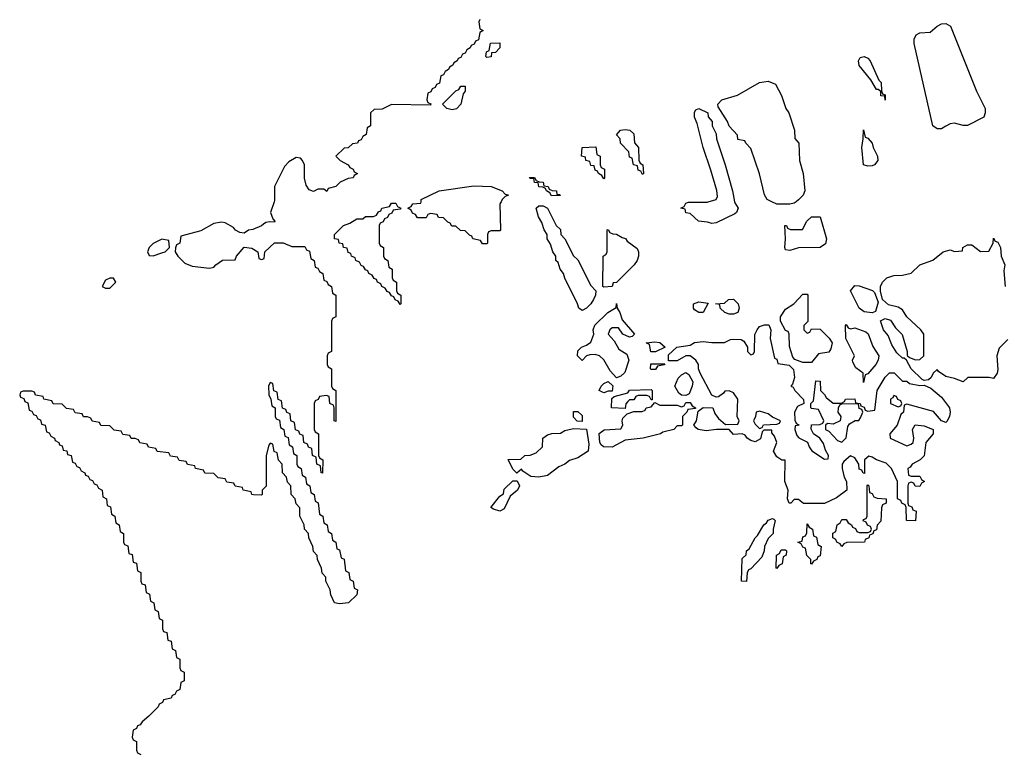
# Model space of a CAD drawing. Header units: inches. Extents: x 2397558 to 2568646, y 256209 to 449595.
# Tile 15 of 85: x 2478874 to 2483420, y 277451 to 280840. Entities that reach past the tile are written whole.
import ezdxf

# ---------------------------------------------------------------- set-up
doc = ezdxf.new("R2010")
doc.units = ezdxf.units.IN
doc.header["$MEASUREMENT"] = 0
for name, color, linetype in [('C4277', 7, 'Continuous'), ('C4287', 7, 'Continuous'), ('C4288', 7, 'Continuous')]:
    doc.layers.add(name, color=color, linetype=linetype)

msp = doc.modelspace()

# ---------------------------------------------------------------- linework, layer by layer
at = {"layer": 'C4277', "color": 6}
for points in [[(2480000, 279896.6), (2479990.4, 279889.6), (2479950, 279872.7), (2479930.6, 279869.4), (2479910, 279855.3), (2479890, 279859), (2479870, 279869.5), (2479861.6, 279881.6), (2479823.3, 279903.3), (2479805.4, 279905.4), (2479770, 279899.6), (2479710, 279865.6), (2479618, 279842), (2479614, 279810), (2479598, 279802), (2479592.7, 279787.3), (2479592, 279770), (2479604.7, 279750), (2479636.8, 279716.8), (2479670, 279702.8), (2479750, 279694), (2479770, 279698), (2479779, 279710), (2479810, 279730.4), (2479868.4, 279731.6), (2479875.3, 279750), (2479910, 279791.3), (2479946.4, 279786.4), (2479974, 279770), (2479978, 279738), (2479990, 279734), (2480000, 279737.3)], [(2480000, 278676.3), (2479994, 278670), (2479994, 278650), (2479990, 278646), (2479952.7, 278647.3), (2479946, 278650), (2479942, 278662), (2479906, 278670), (2479902, 278682), (2479868.4, 278688.4), (2479862, 278702), (2479830, 278706), (2479822, 278722), (2479790, 278726), (2479770, 278746), (2479728.4, 278748.4), (2479722, 278762), (2479686, 278770), (2479682, 278782), (2479648.4, 278788.4), (2479642, 278802), (2479610, 278806), (2479602, 278822), (2479570, 278826), (2479562, 278842), (2479508.4, 278848.4), (2479502, 278862), (2479468.4, 278868.4), (2479462, 278882), (2479428.4, 278888.4), (2479422, 278902), (2479407.3, 278907.3), (2479388.4, 278908.4), (2479382, 278922), (2479350, 278926), (2479342, 278942), (2479310, 278946), (2479290, 278966), (2479248.4, 278968.4), (2479242, 278982), (2479208.4, 278988.4), (2479202, 279002), (2479187.3, 279007.3), (2479168.4, 279008.4), (2479162, 279022), (2479130, 279026), (2479122, 279042), (2479090, 279046), (2479070, 279066), (2479028.4, 279068.4), (2479022, 279082), (2478986, 279090), (2478982, 279102), (2478947.3, 279107.3), (2478942, 279122), (2478930, 279126), (2478890, 279126), (2478878, 279122), (2478874, 279110), (2478878, 279098), (2478892.7, 279092.7), (2478898, 279078), (2478912, 279072), (2478918, 279038), (2478930, 279034), (2478938, 279018), (2478950, 279014), (2478958, 278998), (2478970, 278994), (2478974, 278974), (2478992, 278970), (2478998, 278938), (2479010, 278934), (2479018, 278918), (2479034, 278910), (2479038, 278898), (2479054, 278890), (2479058, 278878), (2479070, 278874), (2479074, 278854), (2479091.1, 278851.2), (2479094, 278834), (2479112, 278830), (2479118, 278798), (2479130, 278794), (2479138, 278778), (2479150, 278774), (2479158, 278758), (2479174, 278750), (2479178, 278738), (2479190, 278734), (2479198, 278718), (2479210, 278714), (2479218, 278698), (2479230, 278694), (2479238, 278678), (2479254, 278670), (2479258, 278638), (2479274, 278630), (2479278, 278598), (2479292.7, 278592.7), (2479298, 278558), (2479314, 278550), (2479318, 278518), (2479334, 278510), (2479338, 278478), (2479354, 278470), (2479354, 278430), (2479358, 278418), (2479372.7, 278412.7), (2479378, 278378), (2479392.7, 278372.7), (2479398, 278338), (2479412.7, 278332.7), (2479418, 278298), (2479434, 278290), (2479434, 278250), (2479438, 278238), (2479452.7, 278232.7), (2479458, 278198), (2479474, 278190), (2479478, 278158), (2479494, 278150), (2479498, 278118), (2479514, 278110), (2479518, 278078), (2479534, 278070), (2479534, 278030), (2479538, 278018), (2479552.7, 278012.7), (2479558, 277978), (2479572.7, 277972.7), (2479578, 277938), (2479594, 277930), (2479598, 277898), (2479614, 277890), (2479614, 277850), (2479618, 277838), (2479634, 277830), (2479634, 277790), (2479618, 277782), (2479614, 277750), (2479598, 277742), (2479590, 277726), (2479578, 277722), (2479574, 277710), (2479538, 277702), (2479534, 277690), (2479518, 277682), (2479514, 277670), (2479470, 277626), (2479439.6, 277600.4), (2479430, 277586), (2479418, 277582), (2479414, 277570), (2479398, 277562), (2479394, 277530), (2479398, 277518), (2479414, 277510), (2479414, 277470), (2479418, 277458), (2479434, 277450)]]:
    msp.add_lwpolyline(points, dxfattribs=at)
for points in [[(2479530, 279828), (2479490, 279808), (2479472, 279790), (2479464.7, 279770), (2479472, 279752), (2479490, 279751.3), (2479530, 279764.7), (2479546, 279770), (2479566, 279790), (2479562, 279822)], [(2479290, 279648), (2479270, 279638), (2479254, 279610), (2479270, 279602), (2479290, 279602), (2479318, 279630), (2479307.3, 279647.3)]]:
    msp.add_lwpolyline(points, close=True, dxfattribs=at)
at = {"layer": 'C4287', "color": 6}
for points in [[(2480048.1, 280000), (2480032, 279950), (2480042, 279922), (2480052, 279910), (2480050, 279906), (2480028, 279908), (2480010, 279904), (2480000, 279896.6)], [(2481096.7, 280000), (2481091.3, 279990), (2481094, 279870), (2481090, 279866), (2481050, 279866), (2481038, 279862), (2481034, 279850), (2481034, 279810), (2481030, 279806), (2481010, 279806), (2481002, 279822), (2480966, 279830), (2480962, 279842), (2480950, 279846), (2480930, 279866), (2480908.4, 279868.4), (2480887.3, 279887.3), (2480868.4, 279888.4), (2480862, 279902), (2480850, 279906), (2480830, 279926), (2480807.3, 279927.3), (2480802, 279942), (2480770, 279946), (2480758, 279942), (2480750, 279926), (2480710, 279926), (2480702, 279942), (2480687.3, 279947.3), (2480682, 279962), (2480666, 279970), (2480682, 279978), (2480688.9, 279991.2), (2480726, 279994), (2480726.7, 280000)], [(2482173.8, 280000), (2482174.8, 279994.8), (2482191.3, 279970), (2482182.8, 279950), (2482175.1, 279944.9), (2482090, 279903.7), (2482070, 279899.3), (2482050, 279906), (2482008, 279910), (2481970, 279946), (2481948.9, 279948.8), (2481946, 279966), (2481926, 279970), (2481942, 279978), (2481950, 279994), (2481962, 279998), (2482050, 279999.1), (2482052.9, 280000)], [(2482458.6, 280000), (2482450, 279993.2), (2482430, 279989.2), (2482370, 279989.5), (2482347, 280000)], [(2483435.9, 279364.1), (2483395.5, 279324.5), (2483385.5, 279290), (2483390, 279226), (2483386, 279210), (2483370, 279184), (2483349.4, 279189.4), (2483251.3, 279188.7), (2483230, 279169.3), (2483190, 279185.2), (2483150, 279194), (2483116.4, 279216.4), (2483110, 279226), (2483091.3, 279208.7), (2483082, 279190), (2483070, 279178), (2483050, 279175.3), (2483040.2, 279180.2), (2482989.1, 279229.1), (2482968.7, 279268.7), (2482958, 279278), (2482950, 279278), (2482922.7, 279302.7), (2482900.5, 279340.5), (2482883.7, 279383.7), (2482862, 279410), (2482848.4, 279451.6), (2482870, 279462), (2482894.4, 279454.4), (2482918, 279418), (2482947.5, 279387.5), (2482971.3, 279308.7), (2482971.3, 279291.3), (2482982, 279282), (2483010, 279271.3), (2483030, 279272), (2483048, 279290), (2483048.7, 279390), (2483034, 279410), (2482970, 279468.7), (2482950, 279502), (2482930, 279513.2), (2482885.2, 279525.2), (2482858, 279550), (2482848, 279588), (2482848, 279610), (2482858, 279630), (2482878, 279650), (2482910, 279660.7), (2482950, 279662), (2482990, 279670.8), (2483029.3, 279710), (2483089.5, 279730.5), (2483138, 279770), (2483170, 279778.8), (2483190, 279771.3), (2483226, 279774), (2483228, 279790), (2483250, 279802), (2483270, 279802), (2483310, 279771.3), (2483348.4, 279771.6), (2483368.7, 279810), (2483370, 279832), (2483378, 279818), (2483390, 279814), (2483402, 279790), (2483404.7, 279750), (2483422, 279710), (2483418, 279682), (2483424, 279610)], [(2480000, 279737.3), (2480002, 279738), (2480006, 279770), (2480050, 279811.3), (2480090, 279811.3), (2480130, 279794), (2480190, 279794), (2480198, 279778), (2480211.6, 279771.6), (2480218, 279738), (2480234, 279730), (2480238, 279698), (2480250, 279694), (2480258, 279678), (2480274, 279670), (2480278, 279638), (2480292.7, 279632.7), (2480298, 279618), (2480314, 279610), (2480318, 279578), (2480334, 279570), (2480334, 279470), (2480318, 279462), (2480314, 279450), (2480314, 279310), (2480298, 279302), (2480294, 279290), (2480294, 279250), (2480298, 279238), (2480314, 279230), (2480314, 279150), (2480318, 279138), (2480334, 279130), (2480334, 278986), (2480326, 278990), (2480326, 279050), (2480322, 279062), (2480306, 279070), (2480302, 279102), (2480290, 279106), (2480258, 279102), (2480252.7, 279087.3), (2480238, 279082), (2480234, 279070), (2480234, 278950), (2480238, 278938), (2480254, 278930), (2480254, 278830), (2480258, 278818), (2480274, 278810), (2480272.7, 278747.3), (2480266, 278750), (2480262, 278782), (2480246, 278790), (2480242, 278822), (2480226, 278830), (2480222, 278862), (2480207.3, 278867.3), (2480202, 278882), (2480186, 278890), (2480182, 278922), (2480167.3, 278927.3), (2480162, 278942), (2480147.3, 278947.3), (2480142, 278982), (2480126, 278990), (2480122, 279022), (2480107.3, 279027.3), (2480102, 279042), (2480087.3, 279047.3), (2480082, 279082), (2480067.3, 279087.3), (2480062, 279122), (2480047.3, 279127.3), (2480042, 279162), (2480030, 279166), (2480022, 279150), (2480024.7, 279110), (2480034, 279090), (2480038, 279058), (2480054, 279050), (2480054, 279010), (2480058, 278998), (2480072.7, 278992.7), (2480078, 278958), (2480094, 278950), (2480098, 278918), (2480112.7, 278912.7), (2480118, 278878), (2480134, 278870), (2480138, 278838), (2480154, 278830), (2480154, 278790), (2480158, 278778), (2480174, 278770), (2480178, 278738), (2480194, 278730), (2480198, 278698), (2480214, 278690), (2480218, 278658), (2480234, 278650), (2480238, 278618), (2480251.6, 278611.6), (2480258, 278558), (2480274, 278550), (2480278, 278518), (2480294, 278510), (2480298, 278478), (2480314, 278470), (2480318, 278438), (2480334, 278430), (2480338, 278398), (2480350, 278394), (2480358, 278358), (2480371.6, 278351.6), (2480378, 278298), (2480394, 278290), (2480398, 278258), (2480414, 278250), (2480418, 278218), (2480434, 278210), (2480430, 278186), (2480391.3, 278150), (2480350, 278145.2), (2480328, 278150), (2480310, 278186), (2480308, 278210), (2480288, 278250), (2480287.3, 278267.3), (2480270, 278286), (2480268, 278310), (2480248.9, 278348.8), (2480248, 278368), (2480230, 278386), (2480228, 278410), (2480208.9, 278448.8), (2480208, 278470), (2480188.7, 278490), (2480188, 278510), (2480168, 278550), (2480167.3, 278587.3), (2480150, 278606), (2480146, 278630), (2480128, 278650), (2480126, 278690), (2480110, 278706), (2480106, 278730), (2480088, 278750), (2480086, 278790), (2480068.4, 278808.4), (2480062, 278842), (2480048.4, 278848.4), (2480042, 278882), (2480030, 278886), (2480023.6, 278876.4), (2480012, 278830), (2480011.6, 278688.4), (2480000, 278676.3)]]:
    msp.add_lwpolyline(points, dxfattribs=at)
for points in [[(2480630, 279526), (2480622, 279542), (2480607.3, 279547.3), (2480602, 279562), (2480590, 279566), (2480582, 279582), (2480570, 279586), (2480562, 279602), (2480546, 279610), (2480542, 279622), (2480526, 279630), (2480522, 279642), (2480510, 279646), (2480502, 279662), (2480486, 279670), (2480482, 279682), (2480470, 279686), (2480462, 279702), (2480450, 279706), (2480442, 279722), (2480426, 279730), (2480422, 279742), (2480406, 279750), (2480402, 279762), (2480390, 279766), (2480386, 279786), (2480368.9, 279788.8), (2480366, 279806), (2480348.7, 279808.7), (2480346, 279826), (2480328, 279830), (2480328, 279850), (2480369.1, 279890.9), (2480398, 279902), (2480430, 279922), (2480458, 279922), (2480470, 279932), (2480507.3, 279932.7), (2480522, 279938), (2480530, 279954), (2480542, 279958), (2480546, 279970), (2480582, 279978), (2480590, 279994), (2480610, 279994), (2480618, 279978), (2480634, 279970), (2480630, 279966), (2480598, 279962), (2480592.7, 279947.3), (2480578, 279942), (2480572.7, 279927.3), (2480558, 279922), (2480552.7, 279907.3), (2480538, 279902), (2480534, 279890), (2480534, 279810), (2480538, 279798), (2480554, 279790), (2480554, 279750), (2480558, 279738), (2480574, 279730), (2480578, 279698), (2480594, 279690), (2480594, 279650), (2480598, 279638), (2480614, 279630), (2480614, 279590), (2480618, 279578), (2480634, 279570), (2480634, 279530)], [(2481470, 279499), (2481455.3, 279510), (2481449.2, 279530), (2481390, 279648), (2481384, 279670), (2481369.6, 279689.6), (2481359.3, 279719.3), (2481349.3, 279730), (2481349.1, 279749.1), (2481335.3, 279770), (2481324.7, 279804.7), (2481309.2, 279830), (2481308.7, 279850), (2481295.3, 279870), (2481284.7, 279904.7), (2481269.2, 279930), (2481258, 279970), (2481270, 279982), (2481290, 279982), (2481311, 279971), (2481351.1, 279891.2), (2481370, 279872), (2481372, 279850), (2481391.3, 279830), (2481431.1, 279751.2), (2481450, 279732), (2481510, 279614), (2481534, 279590), (2481532, 279570), (2481522.8, 279550), (2481510.7, 279530), (2481490, 279509)], [(2482430, 279775.3), (2482410, 279778), (2482406, 279790), (2482409.4, 279830), (2482406, 279890), (2482414, 279890), (2482418, 279878), (2482432.7, 279872.7), (2482487.3, 279872.7), (2482508.7, 279910), (2482529, 279930), (2482570, 279931), (2482598.8, 279830), (2482593.4, 279806.6), (2482570, 279789), (2482470, 279788)], [(2481570, 279606), (2481566, 279610), (2481568, 279750), (2481582, 279758), (2481586, 279770), (2481586, 279870), (2481590, 279872), (2481598, 279858), (2481612, 279852), (2481630, 279851.3), (2481654.8, 279834.8), (2481670.5, 279830.5), (2481678.8, 279818.8), (2481724, 279784), (2481730.6, 279770), (2481730.4, 279749.6), (2481724, 279730), (2481710.6, 279710), (2481630, 279628), (2481614, 279626), (2481610, 279608.7)], [(2482810, 279488), (2482772.9, 279492.9), (2482749.1, 279509.1), (2482708.9, 279588.8), (2482730, 279614), (2482750, 279612), (2482811.1, 279591.2), (2482821, 279581), (2482836.9, 279536.9), (2482825.4, 279494.6)], [(2482510, 279394), (2482522, 279398), (2482530, 279414), (2482570, 279412), (2482610.7, 279370.7), (2482624.7, 279350), (2482618.8, 279321.2), (2482610, 279306), (2482562, 279298), (2482530, 279258), (2482490, 279259.3), (2482452.7, 279272.7), (2482443.2, 279283.2), (2482427.3, 279332.7), (2482426, 279390), (2482422, 279402), (2482410, 279406), (2482386, 279450), (2482386, 279470), (2482410, 279504.7), (2482448, 279530), (2482490, 279574), (2482510, 279574), (2482512, 279570), (2482512, 279448), (2482494, 279430), (2482494, 279410)], [(2481690, 279375.3), (2481658, 279390), (2481639, 279419), (2481610, 279419), (2481598, 279410), (2481591.3, 279390), (2481618, 279358), (2481639.9, 279319.9), (2481676.3, 279296.3), (2481686.8, 279270), (2481667.5, 279212.5), (2481650, 279195.3), (2481630, 279188), (2481599.5, 279219.5), (2481571.3, 279271.3), (2481550, 279289.4), (2481530, 279296), (2481506, 279294), (2481490, 279288.7), (2481470, 279268), (2481449.4, 279290), (2481450, 279312), (2481468, 279330), (2481490, 279338), (2481510, 279352), (2481524, 279390), (2481522, 279410), (2481529.4, 279430.6), (2481589, 279490), (2481628, 279512), (2481630, 279531.3), (2481632, 279510), (2481644.7, 279490), (2481655.3, 279455.3), (2481712, 279390), (2481702, 279378)], [(2482010, 279488.7), (2481990, 279502), (2481985.2, 279510), (2481985.2, 279530), (2482010, 279538.8), (2482052, 279532), (2482030, 279489)], [(2482150, 279482), (2482130, 279488.7), (2482108, 279510), (2482106, 279526), (2482086, 279530), (2482127.3, 279532.7), (2482146, 279550), (2482170, 279551), (2482191, 279529), (2482196, 279510), (2482190, 279489.2), (2482170, 279482)], [(2482590, 278812), (2482606, 278814), (2482608, 278830), (2482594, 278854), (2482584.7, 278884.7), (2482568, 278910), (2482538, 278930), (2482528.4, 278951.6), (2482529, 278971), (2482567.3, 278972.7), (2482582, 278978), (2482586, 278990), (2482562, 279042), (2482530, 279046), (2482526, 279050), (2482526, 279070), (2482538, 279082), (2482550, 279174), (2482570, 279172), (2482571, 279130), (2482590, 279111), (2482597.1, 279097.1), (2482630, 279071), (2482668.4, 279071.6), (2482682, 279078), (2482686, 279090), (2482730, 279091.3), (2482732.7, 279072.7), (2482754, 279070), (2482758, 279058), (2482772.7, 279052.7), (2482778, 279038), (2482790, 279034), (2482822, 279038), (2482832.7, 279130), (2482870, 279191.3), (2482890, 279211.3), (2482910.7, 279210.7), (2482950, 279172), (2482970, 279172), (2482982, 279162), (2483030, 279152), (2483050, 279154), (2483079.8, 279139.8), (2483130, 279098.8), (2483167.3, 279050), (2483170.4, 279030), (2483167.3, 279010), (2483154.4, 278985.6), (2483150, 278981.2), (2483129.2, 278989.2), (2483092.9, 279032.9), (2482970, 279066), (2482958, 279062), (2482954, 279030), (2482942, 279018), (2482924.7, 278970), (2482891.3, 278930), (2482892, 278910), (2482970, 278874.8), (2482990, 278881), (2482999, 278890), (2483001.2, 278910), (2482995.3, 278950), (2483008.7, 278971.3), (2483050, 278966.8), (2483091, 278950), (2483090.8, 278930), (2483058, 278890), (2483050, 278828), (2483030.9, 278809.1), (2482994, 278790), (2482984.7, 278775.3), (2482974, 278770), (2482978, 278738), (2482990, 278734), (2483030, 278734), (2483038, 278718), (2483051.3, 278710), (2483038, 278702), (2483030, 278686), (2483007.3, 278687.3), (2483002, 278702), (2482990, 278706), (2482978, 278702), (2482974, 278690), (2482974, 278610), (2482978, 278598), (2482992.7, 278592.7), (2482998, 278578), (2483012, 278572), (2483010, 278528), (2482968, 278530), (2482966, 278590), (2482962, 278602), (2482946, 278610), (2482942, 278622), (2482926, 278630), (2482926, 278710), (2482899, 278770), (2482874.8, 278794.8), (2482829, 278809), (2482810, 278822), (2482794, 278826), (2482774, 278810), (2482774, 278746), (2482767.3, 278747.3), (2482762, 278762), (2482750, 278766), (2482748, 278790), (2482730, 278818), (2482710, 278828), (2482678, 278802), (2482671.3, 278790), (2482671.3, 278770), (2482681, 278730), (2482691.3, 278710), (2482692, 278670), (2482645.4, 278634.6), (2482590, 278608.7), (2482492.7, 278607.3), (2482470, 278626), (2482450, 278626), (2482434, 278610), (2482426, 278610), (2482418, 278630), (2482422, 278670), (2482406.6, 278710), (2482407.3, 278807.3), (2482392.7, 278807.3), (2482370, 278824), (2482354, 278850), (2482368.7, 278890), (2482359.3, 278919.3), (2482346, 278934), (2482346, 278946), (2482310, 278946), (2482302, 278938), (2482294, 278906), (2482270, 278893.2), (2482250, 278898), (2482233.2, 278910), (2482224, 278924), (2482210, 278929), (2482170, 278926.6), (2482149.3, 278949.3), (2482090.3, 278949.7), (2482043.6, 278943.6), (2482006, 278950), (2481996.4, 278956.4), (2481986, 278970), (2481998, 278990), (2482006, 279034), (2482028.7, 279051.3), (2482074, 279050), (2482083.6, 279023.6), (2482099.6, 278999.6), (2482132.7, 278972.7), (2482190, 278974), (2482195.3, 278990), (2482186, 279010), (2482188.7, 279090), (2482170, 279118), (2482150, 279128), (2482130, 279126), (2482123.6, 279116.4), (2482099.6, 279100.4), (2482090, 279098), (2482070, 279108), (2482015.3, 279210), (2482008, 279230), (2482008, 279250), (2481995.3, 279270), (2481970, 279288.7), (2481950, 279288.7), (2481910, 279266), (2481870, 279266), (2481870, 279294), (2481908, 279330), (2481970, 279338.8), (2481990, 279350.4), (2482030, 279355.5), (2482069.2, 279350.8), (2482128.4, 279351.6), (2482155.3, 279364.7), (2482170, 279366), (2482204.7, 279364.7), (2482216.9, 279356.9), (2482234, 279330), (2482234, 279310), (2482250, 279294), (2482262, 279298), (2482266, 279310), (2482268, 279388), (2482279, 279410), (2482290, 279424.7), (2482312.7, 279432.7), (2482332.7, 279432.7), (2482342, 279410), (2482338, 279370), (2482358, 279278), (2482370, 279274), (2482374, 279254), (2482426, 279246), (2482446, 279226), (2482450.9, 279189.1), (2482442, 279158), (2482434, 279150), (2482444.7, 279144.7), (2482452, 279130), (2482492, 279088), (2482494, 279070), (2482465.2, 279054.8), (2482450.8, 279030), (2482452, 278992), (2482458, 278978), (2482472, 278970), (2482454, 278966), (2482452, 278950), (2482461, 278921), (2482471.1, 278911.2), (2482510.9, 278890.9), (2482518, 278870), (2482531, 278851)], [(2482710, 279414), (2482730, 279418), (2482780.7, 279400.7), (2482790.7, 279390.7), (2482813, 279333), (2482841, 279290), (2482838, 279270), (2482826.8, 279250), (2482790, 279206), (2482778, 279202), (2482770, 279166), (2482768, 279210), (2482734, 279234), (2482720.4, 279260.4), (2482718, 279270), (2482728, 279290), (2482688.7, 279370), (2482686, 279430), (2482690, 279434), (2482698, 279418)], [(2481787.3, 279307.3), (2481782, 279342), (2481766, 279350), (2481805.6, 279354.4), (2481830, 279350.7), (2481854, 279330), (2481810, 279308)], [(2481790, 279226), (2481786, 279230), (2481787.3, 279252.7), (2481852.7, 279252.7), (2481850, 279248), (2481818, 279242), (2481810, 279226)], [(2481950, 279106), (2481930, 279108), (2481917.2, 279117.2), (2481899, 279150), (2481913.2, 279186.8), (2481930, 279202), (2481950, 279212), (2481963.6, 279203.6), (2481981, 279170), (2481978.8, 279150), (2481965.4, 279114.6)], [(2481570, 279118), (2481548.7, 279130), (2481558, 279150), (2481570, 279162), (2481591.1, 279171.2), (2481611.6, 279151.6), (2481610, 279126), (2481590, 279126)], [(2481790, 279086), (2481782, 279102), (2481770, 279106), (2481730, 279106), (2481718, 279102), (2481710, 279086), (2481690, 279086), (2481682, 279078), (2481672.7, 279067.3), (2481670, 279046), (2481606, 279050), (2481607.3, 279092.7), (2481618, 279102), (2481682, 279118), (2481688.7, 279131.3), (2481790, 279134), (2481794, 279130), (2481794, 279086)], [(2482910, 279106), (2482904.7, 279095.3), (2482894, 279090), (2482894, 279070), (2482930, 279054), (2482942, 279058), (2482946, 279070), (2482942, 279082), (2482927.3, 279087.3), (2482922, 279102)], [(2481610, 278868.3), (2481569.6, 278869.6), (2481558, 278878), (2481552.3, 278890), (2481549.3, 278930.7), (2481572.5, 278947.5), (2481650, 278952), (2481659, 278970), (2481655.3, 278990), (2481658, 279002), (2481678, 279022), (2481710, 279032), (2481747.3, 279032.7), (2481762, 279038), (2481766, 279050), (2481790, 279054), (2481806, 279074), (2481830, 279062), (2481910, 279062), (2481930, 279054), (2481942, 279058), (2481950, 279074), (2481970, 279074), (2481978, 279058), (2481994, 279050), (2481994, 279046), (2481958, 279042), (2481954, 279030), (2481934, 279010), (2481934, 278970), (2481930, 278966), (2481910, 278966), (2481894, 278950), (2481842.8, 278937.2), (2481832, 278930), (2481752, 278910), (2481670, 278900.7)], [(2482671.6, 279068.4), (2482658, 279062), (2482652, 279048), (2482651.3, 279030), (2482664.7, 279010), (2482662, 278990), (2482630, 278974), (2482603.6, 278976.4), (2482594, 278970), (2482594, 278950), (2482610, 278942), (2482650, 278898), (2482670, 278891.3), (2482689.3, 278910.7), (2482697.2, 278962.8), (2482705.2, 278974.8), (2482731.3, 278991.3), (2482748.7, 278991.3), (2482756.4, 279003.6), (2482766, 279030), (2482762, 279042), (2482750, 279046), (2482746, 279066)], [(2481470, 278986), (2481447.3, 278987.3), (2481430, 279006), (2481430, 279032), (2481450, 279032), (2481470, 279014)], [(2482290, 279034), (2482274, 279030), (2482271.3, 279008.7), (2482262, 278990), (2482270, 278974), (2482290, 278954), (2482302, 278958), (2482308.4, 278971.6), (2482370, 278974), (2482382, 278978), (2482386, 278990), (2482350, 279006), (2482330, 279022)], [(2481270, 278729.4), (2481233.2, 278733.2), (2481196.4, 278756.4), (2481190, 278766), (2481168.4, 278748.4), (2481150, 278766), (2481129.2, 278810.8), (2481187.3, 278812.7), (2481206, 278830), (2481230, 278831.3), (2481258, 278842), (2481288, 278870), (2481288.7, 278910), (2481310, 278924.7), (2481331.1, 278931.2), (2481370, 278932), (2481390, 278944.7), (2481430, 278954), (2481490.7, 278950.7), (2481501.4, 278881.4), (2481498.8, 278850), (2481450, 278818), (2481413, 278807), (2481391, 278790), (2481363.1, 278776.9), (2481310, 278737)], [(2481090, 278572.7), (2481061.2, 278581.2), (2481048.7, 278590), (2481090, 278642), (2481108, 278652), (2481110, 278674), (2481150, 278712), (2481170, 278712), (2481182, 278690), (2481172, 278670), (2481138, 278642), (2481110, 278582.7)], [(2482670, 278409), (2482662, 278422), (2482646, 278430), (2482642, 278442), (2482628, 278450), (2482628.4, 278471.6), (2482642, 278478), (2482648, 278510), (2482662, 278518), (2482670, 278534), (2482690, 278534), (2482698, 278518), (2482714, 278510), (2482718, 278498), (2482732.7, 278492.7), (2482738, 278478), (2482750, 278474), (2482790, 278474), (2482802, 278478), (2482806, 278490), (2482802, 278502), (2482787.3, 278507.3), (2482782, 278522), (2482768, 278528), (2482770, 278534), (2482782, 278538), (2482786, 278550), (2482786, 278690), (2482790, 278694), (2482794, 278690), (2482798, 278658), (2482810, 278654), (2482818, 278638), (2482832.7, 278632.7), (2482874, 278630), (2482874, 278610), (2482858, 278602), (2482852.7, 278587.3), (2482850, 278526), (2482832.7, 278507.3), (2482830, 278486), (2482818, 278482), (2482812.7, 278467.3), (2482798, 278462), (2482794, 278450), (2482778, 278442), (2482774, 278430), (2482692.7, 278427.3), (2482678, 278422)], [(2482230, 278248.7), (2482206, 278250), (2482210, 278354), (2482228.4, 278371.6), (2482229, 278390), (2482242, 278398), (2482269.3, 278450), (2482280.2, 278459.8), (2482309.3, 278510), (2482322, 278518), (2482330, 278530.6), (2482350, 278538), (2482356, 278536), (2482362, 278530), (2482352, 278490), (2482352, 278470), (2482330, 278446), (2482312, 278410), (2482311.1, 278388.8), (2482299.8, 278360.2), (2482250, 278306), (2482238, 278302), (2482232.7, 278287.3)], [(2482530, 278328.7), (2482526, 278330), (2482526, 278350), (2482508.4, 278368.4), (2482502, 278402), (2482490, 278406), (2482482, 278422), (2482466, 278430), (2482486, 278434), (2482490, 278454), (2482502, 278458), (2482507.3, 278472.7), (2482510, 278514), (2482518, 278498), (2482534, 278490), (2482538, 278458), (2482552, 278452), (2482558, 278418), (2482574, 278410), (2482570, 278366), (2482558, 278362), (2482554, 278350), (2482538, 278342)], [(2482370, 278308.7), (2482366, 278310), (2482368, 278370), (2482382, 278378), (2482390, 278394), (2482410, 278394), (2482414, 278390), (2482412, 278370), (2482398, 278362), (2482394, 278330), (2482378, 278322)]]:
    msp.add_lwpolyline(points, close=True, dxfattribs=at)
at = {"layer": 'C4288', "color": 6}
for points in [[(2480998, 280842), (2480994, 280830), (2480998, 280798), (2481014, 280790), (2480998, 280782), (2480992.7, 280747.3), (2480978, 280742), (2480972.7, 280727.3), (2480958, 280722), (2480954, 280710), (2480938, 280702), (2480930, 280686), (2480918, 280682), (2480910, 280666), (2480898, 280662), (2480894, 280650), (2480878, 280642), (2480874, 280630), (2480858, 280622), (2480854, 280610), (2480838, 280602), (2480830, 280586), (2480818, 280582), (2480812.7, 280547.3), (2480798, 280542), (2480792.7, 280527.3), (2480778, 280522), (2480772.7, 280507.3), (2480758, 280502), (2480754, 280470), (2480758, 280458), (2480772.7, 280452.7), (2480770, 280446), (2480590, 280448.7), (2480548, 280428), (2480510, 280426), (2480494, 280410), (2480494, 280350), (2480478, 280342), (2480474, 280310), (2480458, 280302), (2480450, 280286), (2480438, 280282), (2480434, 280270), (2480410, 280268), (2480390, 280248.7), (2480372, 280248), (2480334, 280210), (2480354, 280190), (2480390, 280171.3), (2480398, 280158), (2480414, 280150), (2480418, 280138), (2480434, 280130), (2480418, 280122), (2480414, 280110), (2480390, 280108), (2480354, 280090), (2480334, 280070), (2480298, 280062), (2480291.6, 280048.4), (2480278, 280058), (2480250, 280058), (2480230, 280048), (2480210, 280055.3), (2480196.5, 280076.5), (2480189.5, 280109.5), (2480189, 280170), (2480179, 280190), (2480170, 280202), (2480150, 280205.2), (2480115.9, 280184.1), (2480096.3, 280163.7), (2480050.6, 280070), (2480050, 280006), (2480048.1, 280000)], [(2482347, 280000), (2482325.2, 280010), (2482312.9, 280032.9), (2482289.3, 280129.3), (2482250, 280246), (2482226, 280270), (2482222, 280282), (2482190, 280288), (2482188, 280308), (2482149.3, 280349.3), (2482142, 280370), (2482099, 280439), (2482097.2, 280450), (2482115.3, 280470), (2482187.7, 280492.3), (2482290, 280550.4), (2482330, 280556.3), (2482363.5, 280543.5), (2482390.7, 280490.7), (2482410.9, 280430.9), (2482424.7, 280410), (2482451.3, 280330), (2482452.7, 280292.7), (2482471.3, 280270), (2482474, 280190), (2482491.1, 280131.2), (2482498, 280050), (2482491, 280030), (2482470, 280009), (2482458.6, 280000)], [(2482052.9, 280000), (2482089.4, 280010.6), (2482095.1, 280024.9), (2482091.9, 280051.9), (2482065.4, 280145.4), (2482029.6, 280250), (2482002, 280362), (2481989.5, 280390), (2481990, 280414), (2481995.3, 280424.7), (2482009.3, 280430.7), (2482051.1, 280411.2), (2482052.7, 280392.7), (2482071.1, 280371.2), (2482071.3, 280350), (2482090, 280314), (2482091.3, 280290), (2482130.5, 280170.5), (2482164, 280050), (2482173.8, 280000)], [(2480726.7, 280000), (2480728, 280010), (2480810, 280050.7), (2480970, 280074), (2481050, 280070.4), (2481102, 280050), (2481115.3, 280035.3), (2481131, 280030), (2481116, 280024), (2481102, 280010), (2481096.7, 280000)]]:
    msp.add_lwpolyline(points, dxfattribs=at)
for points in [[(2483230, 280352.3), (2483190, 280362.7), (2483170, 280359.3), (2483150, 280349.4), (2483130, 280337), (2483110, 280337), (2483089.5, 280350), (2483004.2, 280730), (2483004.2, 280750), (2483013.2, 280770), (2483030, 280779.3), (2483077.2, 280782.8), (2483110, 280810.6), (2483130, 280820.7), (2483150, 280822.8), (2483170.8, 280810), (2483291, 280510), (2483330.6, 280430.6), (2483331, 280410), (2483324.7, 280390), (2483250, 280352.3)], [(2481030, 280666), (2481026, 280670), (2481028.4, 280691.6), (2481042, 280698), (2481047.3, 280732.7), (2481090, 280734), (2481091.3, 280710), (2481070, 280688.7), (2481052.7, 280687.3), (2481050, 280668.7)], [(2482870, 280468.7), (2482868, 280488), (2482850, 280489), (2482848.9, 280508.8), (2482838, 280518), (2482830, 280518), (2482802.7, 280562.7), (2482749.6, 280629.6), (2482746, 280650), (2482753.6, 280666.4), (2482772, 280670), (2482790, 280662.8), (2482800.7, 280650), (2482840.7, 280560.7), (2482850.7, 280550), (2482852, 280512), (2482858, 280498), (2482870, 280494)], [(2480870, 280425.2), (2480846, 280430), (2480826, 280450), (2480887.3, 280512.7), (2480902, 280518), (2480910, 280534), (2480930, 280534), (2480931.3, 280511.3), (2480922, 280498), (2480910.8, 280450), (2480890, 280429.2)], [(2481750, 280126), (2481742, 280142), (2481730, 280146), (2481726, 280166), (2481708, 280170), (2481702, 280202), (2481690, 280206), (2481686, 280230), (2481648, 280270), (2481646, 280290), (2481628.7, 280308.7), (2481648, 280330), (2481670, 280334), (2481690.9, 280330.9), (2481710, 280314), (2481712.7, 280272.7), (2481731.3, 280250), (2481732.7, 280192.7), (2481738, 280178), (2481751.3, 280170), (2481754, 280130)], [(2482790, 280164.2), (2482769.2, 280170), (2482761.2, 280250), (2482768.7, 280290), (2482770, 280332), (2482778, 280298), (2482790, 280294), (2482810, 280271.3), (2482814.8, 280250), (2482834, 280210), (2482836.3, 280190), (2482821, 280170), (2482810, 280166)], [(2481570, 280106), (2481562, 280122), (2481546, 280130), (2481542, 280142), (2481530, 280146), (2481526, 280166), (2481510, 280168), (2481506, 280186), (2481488, 280190), (2481486, 280206), (2481468, 280210), (2481470, 280251), (2481534, 280254), (2481538, 280218), (2481554, 280210), (2481554, 280170), (2481558, 280158), (2481574, 280150), (2481574, 280110)], [(2481354, 280034), (2481366, 280034), (2481370, 280029), (2481328.4, 280028.4), (2481322, 280042), (2481306, 280050), (2481302, 280062), (2481288.4, 280068.4), (2481270, 280069), (2481267.3, 280087.3), (2481250, 280088.7), (2481247.3, 280107.3), (2481232.7, 280107.3), (2481229.3, 280109.3), (2481228, 280112), (2481250, 280112), (2481258, 280098), (2481272, 280092), (2481290, 280091.3), (2481294, 280074), (2481314, 280070), (2481318, 280058), (2481331.6, 280051.6), (2481352, 280050)]]:
    msp.add_lwpolyline(points, close=True, dxfattribs=at)

doc.saveas('drawing.dxf')
